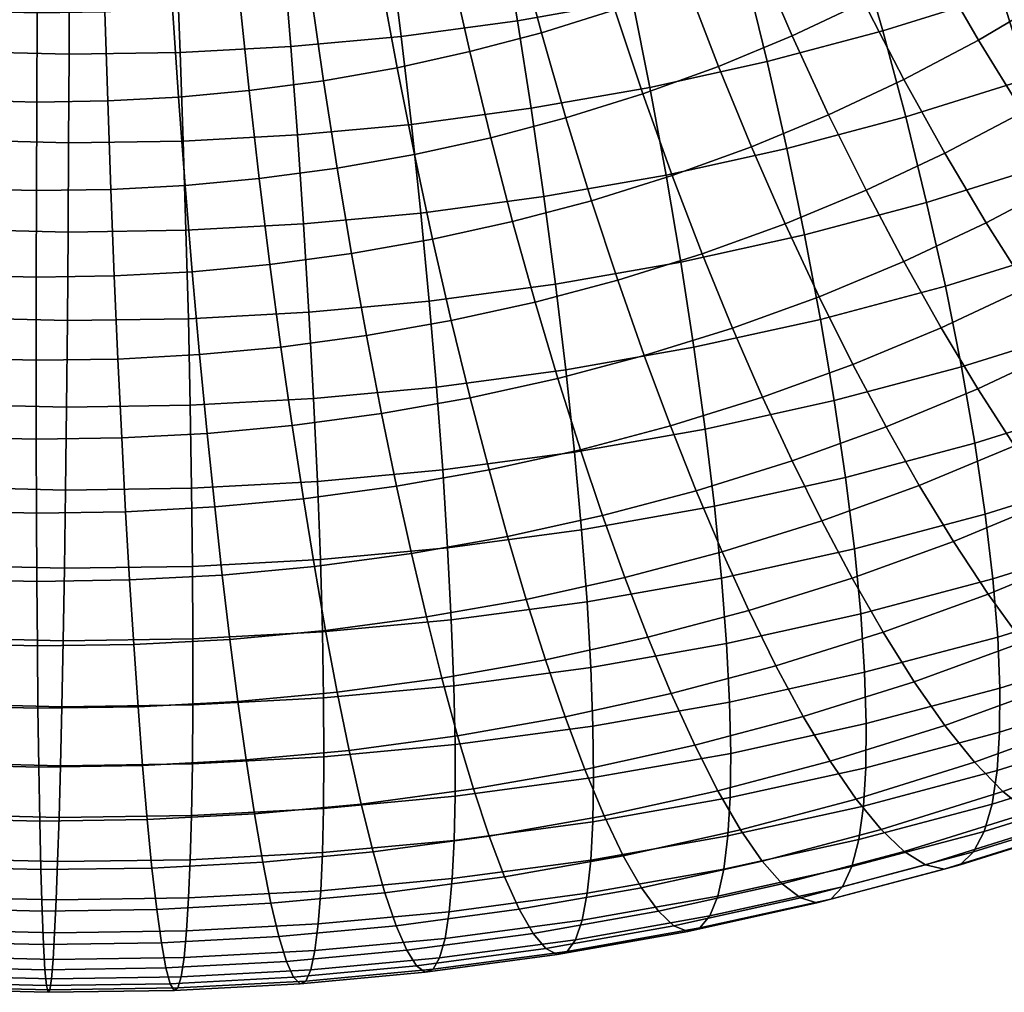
# Model space of a CAD drawing. Extents: x -120 to 2831, y -92 to 75.
# Tile 240 of 256: x 2755 to 2781, y -92 to -67. Entities that reach past the tile are written whole.
import ezdxf

# ---------------------------------------------------------------- set-up
doc = ezdxf.new("R2010")
doc.units = 0
doc.layers.add('GLASS', color=18, linetype='CONTINUOUS')

msp = doc.modelspace()

# ---------------------------------------------------------------- meshes
at = {"layer": 'GLASS'}
mesh = msp.add_polyface(dxfattribs=at)
corners = [(2664.696, -47.855, 36.884), (2664.647, -49.19, 38.494), (2754.56, -53.117, 37.985), (2754.609, -51.782, 36.375), (2753.421, -79.834, 42.933), (2753.338, -81.597, 41.943), (2755.739, -81.655, 41.958), (2755.729, -79.89, 42.947), (2753.602, -75.886, 44.473), (2753.509, -77.925, 43.785), (2755.722, -77.979, 43.799), (2755.719, -75.937, 44.486), (2753.798, -71.503, 45.262), (2753.698, -73.737, 44.972), (2755.72, -73.786, 44.985), (2755.726, -71.55, 45.274), (2753.998, -66.91, 45.153), (2753.898, -69.216, 45.325), (2755.736, -69.261, 45.337), (2755.75, -66.953, 45.164), (2754.189, -62.389, 44.096), (2754.095, -64.622, 44.742), (2755.768, -64.663, 44.753), (2755.791, -62.427, 44.106), (2754.36, -58.222, 42.157), (2754.278, -60.245, 43.228), (2755.817, -60.282, 43.238), (2755.847, -58.258, 42.167), (2754.502, -54.641, 39.506), (2754.435, -56.348, 40.907), (2755.879, -56.383, 40.916), (2755.913, -54.676, 39.515), (2753.599, -70.242, 0.338), (2753.699, -67.955, 0.402), (2756.572, -68.025, 0.42), (2756.562, -70.314, 0.357), (2753.402, -74.836, 0.922), (2753.499, -72.548, 0.51), (2756.548, -72.622, 0.53), (2756.53, -74.912, 0.942), (2753.798, -65.722, 0.692), (2756.578, -65.789, 0.709), (2753.219, -79.213, 2.435), (2753.308, -77.07, 1.567), (2756.507, -77.147, 1.588), (2756.48, -79.293, 2.456), (2753.062, -83.111, 4.757), (2753.136, -81.236, 3.506), (2756.451, -81.316, 3.528), (2756.419, -83.192, 4.778), (2752.937, -86.341, 7.678), (2752.995, -84.817, 6.157), (2756.385, -84.899, 6.179), (2756.349, -86.424, 7.7), (2752.847, -88.819, 10.958), (2752.888, -87.676, 9.288), (2756.313, -87.759, 9.31), (2756.277, -88.903, 10.98), (2752.788, -90.66, 14.633), (2752.814, -89.809, 12.723), (2756.24, -89.892, 12.745), (2756.2, -90.743, 14.655), (2752.76, -91.848, 18.826), (2752.769, -91.348, 16.674), (2756.159, -91.43, 16.696), (2756.117, -91.929, 18.847), (2752.77, -92.202, 23.351), (2752.76, -92.138, 21.062), (2756.074, -92.218, 21.083), (2756.031, -92.281, 23.372), (2752.821, -91.62, 27.949), (2752.79, -92.03, 25.659), (2755.99, -92.108, 25.679), (2755.949, -91.696, 27.969), (2752.912, -90.109, 32.33), (2752.862, -90.975, 30.184), (2755.911, -91.049, 30.204), (2755.875, -90.181, 32.349), (2753.035, -87.791, 36.23), (2752.97, -89.039, 34.354), (2755.843, -89.109, 34.373), (2755.814, -87.858, 36.248), (2753.181, -84.873, 39.463), (2753.106, -86.392, 37.938), (2755.79, -86.457, 37.955), (2755.769, -84.935, 39.48), (2753.338, -81.597, 41.943), (2753.259, -83.264, 40.799), (2755.752, -83.325, 40.815), (2755.739, -81.655, 41.958)]
mesh.append_faces([[corners[k] for k in face] for face in [(0, 1, 2, 3), (4, 5, 6, 7), (8, 9, 10, 11), (9, 4, 7, 10), (12, 13, 14, 15), (16, 17, 18, 19), (17, 12, 15, 18), (13, 8, 11, 14), (20, 21, 22, 23), (24, 25, 26, 27), (25, 20, 23, 26), (28, 29, 30, 31), (29, 24, 27, 30), (21, 16, 19, 22), (32, 33, 34, 35), (36, 37, 38, 39), (37, 32, 35, 38), (33, 40, 41, 34), (42, 43, 44, 45), (46, 47, 48, 49), (47, 42, 45, 48), (50, 51, 52, 53), (54, 55, 56, 57), (55, 50, 53, 56), (51, 46, 49, 52), (43, 36, 39, 44), (58, 59, 60, 61), (62, 63, 64, 65), (63, 58, 61, 64), (66, 67, 68, 69), (70, 71, 72, 73), (71, 66, 69, 72), (67, 62, 65, 68), (74, 75, 76, 77), (78, 79, 80, 81), (79, 74, 77, 80), (82, 83, 84, 85), (86, 87, 88, 89), (87, 82, 85, 88), (83, 78, 81, 84), (75, 70, 73, 76), (59, 54, 57, 60)]])
mesh = msp.add_polyface(dxfattribs=at)
corners = [(2758.036, -79.856, 43.018), (2755.729, -79.89, 42.947), (2755.739, -81.655, 41.958), (2758.139, -81.62, 42.032), (2757.935, -77.946, 43.866), (2755.722, -77.979, 43.799), (2757.836, -75.906, 44.551), (2755.719, -75.937, 44.486), (2757.742, -73.756, 45.047), (2755.72, -73.786, 44.985), (2757.653, -71.522, 45.333), (2755.726, -71.55, 45.274), (2757.573, -69.234, 45.393), (2755.736, -69.261, 45.337), (2757.501, -66.927, 45.218), (2755.75, -66.953, 45.164), (2757.441, -64.638, 44.804), (2755.768, -64.663, 44.753), (2757.393, -62.404, 44.155), (2755.791, -62.427, 44.106), (2757.357, -60.26, 43.285), (2755.817, -60.282, 43.238), (2757.333, -58.237, 42.212), (2755.847, -58.258, 42.167), (2757.323, -56.362, 40.961), (2755.879, -56.383, 40.916), (2757.324, -54.655, 39.559), (2755.913, -54.676, 39.515), (2757.337, -53.13, 38.037), (2755.949, -53.151, 37.994), (2757.36, -51.796, 36.426), (2755.985, -51.816, 36.384), (2757.393, -50.652, 34.757), (2756.021, -50.672, 34.715), (2757.434, -49.663, 32.992), (2756.059, -49.683, 32.95), (2758.505, -51.687, 9.508), (2756.483, -51.717, 9.446), (2756.455, -50.466, 11.322), (2758.382, -50.438, 11.381), (2758.625, -53.087, 7.804), (2756.508, -53.118, 7.739), (2758.742, -54.607, 6.282), (2756.529, -54.639, 6.215), (2759.188, -92.061, 25.777), (2755.99, -92.108, 25.679), (2756.031, -92.281, 23.372), (2759.292, -92.233, 23.472), (2759.077, -91.65, 28.065), (2755.949, -91.696, 27.969), (2758.959, -91.005, 30.297), (2755.911, -91.049, 30.204), (2758.838, -90.137, 32.44), (2755.875, -90.181, 32.349), (2758.716, -89.067, 34.46), (2755.843, -89.109, 34.373), (2758.593, -87.817, 36.333), (2755.814, -87.858, 36.248), (2758.473, -86.417, 38.037), (2755.79, -86.457, 37.955), (2758.356, -84.897, 39.559), (2755.769, -84.935, 39.48), (2758.244, -83.288, 40.891), (2755.752, -83.325, 40.815), (2758.139, -81.62, 42.032), (2755.739, -81.655, 41.958), (2754.609, -51.782, 36.375), (2754.56, -53.117, 37.985), (2754.502, -54.641, 39.506), (2754.683, -49.65, 32.941), (2754.649, -50.639, 34.706), (2754.391, -53.067, 7.726), (2754.462, -51.668, 9.433), (2754.238, -56.194, 4.865), (2754.316, -54.586, 6.2), (2756.546, -56.25, 4.88), (2754.527, -50.419, 11.309), (2754.159, -57.861, 3.721), (2756.559, -57.919, 3.736), (2753.988, -61.533, 1.879), (2754.076, -59.625, 2.731), (2756.569, -59.685, 2.747), (2756.576, -61.596, 1.896), (2753.798, -65.722, 0.692), (2753.895, -63.572, 1.191), (2756.579, -63.637, 1.208), (2756.578, -65.789, 0.709)]
mesh.append_faces([[corners[k] for k in face] for face in [(0, 1, 2, 3), (4, 5, 1, 0), (6, 7, 5, 4), (8, 9, 7, 6), (10, 11, 9, 8), (12, 13, 11, 10), (14, 15, 13, 12), (16, 17, 15, 14), (18, 19, 17, 16), (20, 21, 19, 18), (22, 23, 21, 20), (24, 25, 23, 22), (26, 27, 25, 24), (28, 29, 27, 26), (30, 31, 29, 28), (32, 33, 31, 30), (34, 35, 33, 32), (36, 37, 38, 39), (40, 41, 37, 36), (42, 43, 41, 40), (44, 45, 46, 47), (48, 49, 45, 44), (50, 51, 49, 48), (52, 53, 51, 50), (54, 55, 53, 52), (56, 57, 55, 54), (58, 59, 57, 56), (60, 61, 59, 58), (62, 63, 61, 60), (64, 65, 63, 62), (66, 67, 29, 31), (67, 68, 27, 29), (69, 70, 33, 35), (71, 72, 37, 41), (73, 74, 43, 75), (74, 71, 41, 43), (72, 76, 38, 37), (70, 66, 31, 33), (77, 73, 75, 78), (79, 80, 81, 82), (83, 84, 85, 86), (84, 79, 82, 85), (80, 77, 78, 81)]])
mesh = msp.add_polyface(dxfattribs=at)
corners = [(2758.854, -56.216, 4.95), (2756.546, -56.25, 4.88), (2756.529, -54.639, 6.215), (2758.742, -54.607, 6.282), (2758.959, -57.884, 3.809), (2756.559, -57.919, 3.736), (2759.062, -59.649, 2.823), (2756.569, -59.685, 2.747), (2759.163, -61.558, 1.975), (2756.576, -61.596, 1.896), (2759.262, -63.598, 1.29), (2756.579, -63.637, 1.208), (2759.356, -65.748, 0.794), (2756.578, -65.789, 0.709), (2759.445, -67.983, 0.508), (2756.572, -68.025, 0.42), (2759.249, -66.833, 45.314), (2757.501, -66.927, 45.218), (2757.573, -69.234, 45.393), (2759.406, -69.135, 45.494), (2759.11, -64.549, 44.895), (2757.441, -64.638, 44.804), (2758.99, -62.318, 44.243), (2757.393, -62.404, 44.155), (2758.892, -60.177, 43.369), (2757.357, -60.26, 43.285), (2758.816, -58.157, 42.293), (2757.333, -58.237, 42.212), (2758.763, -56.284, 41.039), (2757.323, -56.362, 40.961), (2758.732, -54.579, 39.636), (2757.324, -54.655, 39.559), (2758.723, -53.056, 38.113), (2757.337, -53.13, 38.037), (2758.733, -51.722, 36.501), (2757.36, -51.796, 36.426), (2758.761, -50.579, 34.832), (2757.393, -50.652, 34.757), (2760.522, -51.579, 9.619), (2758.505, -51.687, 9.508), (2758.382, -50.438, 11.381), (2760.306, -50.334, 11.486), (2760.738, -52.974, 7.92), (2758.625, -53.087, 7.804), (2760.95, -54.489, 6.403), (2761.156, -56.093, 5.076), (2761.354, -57.756, 3.941), (2761.548, -59.515, 2.959), (2761.744, -61.42, 2.116), (2761.939, -63.454, 1.437), (2762.128, -65.6, 0.946), (2762.311, -67.829, 0.665), (2760.989, -66.672, 45.451), (2761.23, -68.966, 45.638), (2760.771, -64.394, 45.027), (2760.581, -62.171, 44.369), (2760.421, -60.035, 43.49), (2760.292, -58.02, 42.41), (2760.197, -56.151, 41.153), (2760.134, -54.449, 39.747), (2760.102, -52.928, 38.222), (2760.099, -51.595, 36.609), (2760.123, -50.452, 34.94), (2761.847, -57.812, 42.573), (2762.03, -59.82, 43.659), (2761.707, -55.949, 41.311), (2761.61, -54.252, 39.901), (2761.554, -52.734, 38.374), (2761.538, -51.403, 36.76), (2761.557, -50.26, 35.09)]
mesh.append_faces([[corners[k] for k in face] for face in [(0, 1, 2, 3), (4, 5, 1, 0), (6, 7, 5, 4), (8, 9, 7, 6), (10, 11, 9, 8), (12, 13, 11, 10), (14, 15, 13, 12), (16, 17, 18, 19), (20, 21, 17, 16), (22, 23, 21, 20), (24, 25, 23, 22), (26, 27, 25, 24), (28, 29, 27, 26), (30, 31, 29, 28), (32, 33, 31, 30), (34, 35, 33, 32), (36, 37, 35, 34), (38, 39, 40, 41), (42, 43, 39, 38), (44, 3, 43, 42), (45, 0, 3, 44), (46, 4, 0, 45), (47, 6, 4, 46), (48, 8, 6, 47), (49, 10, 8, 48), (50, 12, 10, 49), (51, 14, 12, 50), (52, 16, 19, 53), (54, 20, 16, 52), (55, 22, 20, 54), (56, 24, 22, 55), (57, 26, 24, 56), (58, 28, 26, 57), (59, 30, 28, 58), (60, 32, 30, 59), (61, 34, 32, 60), (62, 36, 34, 61), (63, 57, 56, 64), (65, 58, 57, 63), (66, 59, 58, 65), (67, 60, 59, 66), (68, 61, 60, 67), (69, 62, 61, 68)]])
mesh = msp.add_polyface(dxfattribs=at)
corners = [(2764.024, -59.285, 3.155), (2761.548, -59.515, 2.959), (2761.354, -57.756, 3.941), (2763.738, -57.535, 4.129), (2764.314, -61.181, 2.32), (2761.744, -61.42, 2.116), (2764.604, -63.207, 1.648), (2761.939, -63.454, 1.437), (2764.888, -65.343, 1.165), (2762.128, -65.6, 0.946), (2765.164, -67.564, 0.891), (2762.311, -67.829, 0.665), (2765.424, -69.839, 0.843), (2762.481, -70.112, 0.61), (2763.152, -68.709, 45.839), (2761.23, -68.966, 45.638), (2761.491, -71.241, 45.59), (2763.507, -70.971, 45.801), (2762.821, -66.427, 45.643), (2760.989, -66.672, 45.451), (2762.521, -64.16, 45.209), (2760.771, -64.394, 45.027), (2762.256, -61.947, 44.544), (2760.581, -62.171, 44.369), (2762.03, -59.82, 43.659), (2760.421, -60.035, 43.49), (2766.63, -58.937, 3.428), (2766.248, -57.199, 4.392), (2767.02, -60.819, 2.602), (2767.409, -62.832, 1.941), (2767.794, -64.954, 1.469), (2768.167, -67.162, 1.205), (2768.523, -69.424, 1.167), (2768.853, -71.707, 1.363), (2765.666, -72.133, 1.029), (2765.055, -68.373, 46.089), (2765.504, -70.618, 46.062), (2764.635, -66.106, 45.881), (2764.253, -63.854, 45.437), (2763.915, -61.654, 44.761), (2763.625, -59.539, 43.868), (2763.387, -57.54, 42.775), (2761.847, -57.812, 42.573), (2769.699, -60.346, 2.954), (2769.212, -58.481, 3.766), (2770.189, -62.341, 2.306), (2770.673, -64.446, 1.846), (2766.936, -67.959, 46.386), (2767.477, -70.184, 46.375), (2766.429, -65.712, 46.164), (2765.966, -63.477, 45.708), (2765.554, -61.293, 45.021), (2765.2, -59.192, 44.117), (2764.908, -57.205, 43.015), (2769.422, -69.669, 46.736), (2768.043, -72.353, 46.139), (2770.083, -71.813, 46.518), (2768.79, -67.468, 46.731), (2768.197, -65.243, 46.493), (2767.654, -63.03, 46.022), (2767.17, -60.864, 45.321), (2766.753, -58.78, 44.406), (2769.382, -62.49, 46.394), (2770.006, -64.678, 46.883), (2768.825, -60.348, 45.678), (2768.344, -58.283, 44.748)]
mesh.append_faces([[corners[k] for k in face] for face in [(0, 1, 2, 3), (4, 5, 1, 0), (6, 7, 5, 4), (8, 9, 7, 6), (10, 11, 9, 8), (12, 13, 11, 10), (14, 15, 16, 17), (18, 19, 15, 14), (20, 21, 19, 18), (22, 23, 21, 20), (24, 25, 23, 22), (26, 0, 3, 27), (28, 4, 0, 26), (29, 6, 4, 28), (30, 8, 6, 29), (31, 10, 8, 30), (32, 12, 10, 31), (33, 34, 12, 32), (35, 14, 17, 36), (37, 18, 14, 35), (38, 20, 18, 37), (39, 22, 20, 38), (40, 24, 22, 39), (41, 42, 24, 40), (43, 28, 26, 44), (45, 29, 28, 43), (46, 30, 29, 45), (47, 35, 36, 48), (49, 37, 35, 47), (50, 38, 37, 49), (51, 39, 38, 50), (52, 40, 39, 51), (53, 41, 40, 52), (54, 48, 55, 56), (57, 47, 48, 54), (58, 49, 47, 57), (59, 50, 49, 58), (60, 51, 50, 59), (61, 52, 51, 60), (62, 59, 58, 63), (64, 60, 59, 62), (65, 61, 60, 64)]])
mesh = msp.add_polyface(dxfattribs=at)
corners = [(2780.676, -66.466, 3.264), (2777.615, -67.422, 2.605), (2776.982, -65.221, 2.6), (2779.949, -64.295, 3.239), (2781.357, -68.663, 3.521), (2778.208, -69.647, 2.843), (2781.981, -70.851, 4.01), (2778.75, -71.86, 3.314), (2781.13, -59.169, 4.51), (2778.415, -60.153, 3.841), (2777.632, -58.236, 4.434), (2780.25, -57.287, 5.08), (2782.003, -61.161, 4.129), (2779.191, -62.181, 3.436), (2782.856, -63.241, 3.955), (2783.674, -65.38, 4.004), (2784.442, -67.545, 4.282), (2785.146, -69.704, 4.791), (2784.75, -60.023, 4.895), (2783.782, -58.069, 5.25), (2785.696, -62.064, 4.747), (2786.603, -64.165, 4.821), (2787.455, -66.296, 5.122), (2788.237, -68.422, 5.653), (2788.937, -70.509, 6.406), (2785.775, -71.82, 5.524), (2788.459, -60.765, 5.613), (2787.423, -58.767, 5.733), (2789.453, -62.826, 5.713), (2780.087, -67.658, 49.313), (2778.16, -68.677, 48.639), (2779.22, -70.587, 48.313), (2781.238, -69.52, 49.019), (2778.961, -65.707, 49.401), (2777.124, -66.678, 48.759), (2783.187, -68.366, 49.778), (2782.396, -71.271, 48.537), (2784.433, -70.064, 49.33), (2781.948, -66.556, 50.038), (2780.736, -64.656, 50.092), (2779.573, -62.69, 49.929), (2777.881, -63.692, 49.271), (2778.478, -60.688, 49.543), (2776.865, -61.643, 48.915), (2786.394, -68.77, 50.176), (2785.669, -71.636, 48.715), (2787.713, -70.286, 49.598), (2785.062, -67.127, 50.587), (2783.738, -65.373, 50.811), (2782.443, -63.528, 50.829), (2781.2, -61.615, 50.632), (2780.03, -59.663, 50.213), (2778.953, -57.701, 49.573), (2777.471, -58.68, 48.934), (2788.271, -67.39, 51.073), (2789.672, -68.847, 50.534), (2786.859, -65.807, 51.446), (2785.454, -64.113, 51.63), (2784.079, -62.326, 51.611), (2782.759, -60.469, 51.377), (2781.516, -58.57, 50.923), (2787.089, -62.778, 52.494), (2788.571, -64.409, 52.351), (2785.639, -61.053, 52.435), (2784.245, -59.256, 52.162), (2782.933, -57.413, 51.672), (2787.118, -59.712, 53.299), (2788.64, -61.372, 53.401), (2785.655, -57.979, 52.986)]
mesh.append_faces([[corners[k] for k in face] for face in [(0, 1, 2, 3), (4, 5, 1, 0), (6, 7, 5, 4), (8, 9, 10, 11), (12, 13, 9, 8), (14, 3, 13, 12), (15, 0, 3, 14), (16, 4, 0, 15), (17, 6, 4, 16), (18, 12, 8, 19), (20, 14, 12, 18), (21, 15, 14, 20), (22, 16, 15, 21), (23, 17, 16, 22), (24, 25, 17, 23), (26, 20, 18, 27), (28, 21, 20, 26), (29, 30, 31, 32), (33, 34, 30, 29), (35, 32, 36, 37), (38, 29, 32, 35), (39, 33, 29, 38), (40, 41, 33, 39), (42, 43, 41, 40), (44, 37, 45, 46), (47, 35, 37, 44), (48, 38, 35, 47), (49, 39, 38, 48), (50, 40, 39, 49), (51, 42, 40, 50), (52, 53, 42, 51), (54, 44, 46, 55), (56, 47, 44, 54), (57, 48, 47, 56), (58, 49, 48, 57), (59, 50, 49, 58), (60, 51, 50, 59), (61, 57, 56, 62), (63, 58, 57, 61), (64, 59, 58, 63), (65, 60, 59, 64), (66, 63, 61, 67), (68, 64, 63, 66)]])
mesh = msp.add_polyface(dxfattribs=at)
corners = [(2771.143, -66.637, 1.595), (2768.167, -67.162, 1.205), (2767.794, -64.954, 1.469), (2770.673, -64.446, 1.846), (2771.592, -68.882, 1.569), (2768.523, -69.424, 1.167), (2772.011, -71.149, 1.777), (2768.853, -71.707, 1.363), (2772.348, -59.763, 3.373), (2769.699, -60.346, 2.954), (2769.212, -58.481, 3.766), (2771.764, -57.919, 4.17), (2772.935, -61.736, 2.74), (2770.189, -62.341, 2.306), (2773.517, -63.82, 2.296), (2774.083, -65.989, 2.06), (2774.625, -68.215, 2.049), (2775.132, -70.462, 2.27), (2775.643, -61.019, 3.244), (2774.959, -59.071, 3.858), (2776.321, -63.077, 2.817), (2776.982, -65.221, 2.6), (2777.615, -67.422, 2.605), (2778.208, -69.647, 2.843), (2771.414, -69.047, 47.165), (2769.422, -69.669, 46.736), (2770.083, -71.813, 46.518), (2772.172, -71.161, 46.968), (2770.687, -66.875, 47.14), (2768.79, -67.468, 46.731), (2770.006, -64.678, 46.883), (2768.197, -65.243, 46.493), (2778.415, -60.153, 3.841), (2777.632, -58.236, 4.434), (2779.191, -62.181, 3.436), (2779.949, -64.295, 3.239), (2773.364, -68.34, 47.646), (2774.217, -70.419, 47.473), (2772.547, -66.201, 47.598), (2771.779, -64.035, 47.32), (2771.074, -61.877, 46.811), (2769.382, -62.49, 46.394), (2770.445, -59.76, 46.077), (2768.825, -60.348, 45.678), (2769.901, -57.719, 45.132), (2768.344, -58.283, 44.748), (2775.27, -67.55, 48.178), (2776.215, -69.591, 48.03), (2774.363, -65.448, 48.105), (2773.51, -63.317, 47.803), (2772.728, -61.191, 47.272), (2772.028, -59.104, 46.519), (2778.16, -68.677, 48.639), (2777.183, -71.544, 47.675), (2779.22, -70.587, 48.313), (2777.124, -66.678, 48.759), (2776.13, -64.618, 48.658), (2775.196, -62.526, 48.331), (2774.337, -60.435, 47.776), (2773.569, -58.38, 47.002), (2777.881, -63.692, 49.271), (2778.961, -65.707, 49.401), (2776.865, -61.643, 48.915), (2775.931, -59.592, 48.334), (2775.095, -57.573, 47.535), (2777.471, -58.68, 48.934), (2778.478, -60.688, 49.543)]
mesh.append_faces([[corners[k] for k in face] for face in [(0, 1, 2, 3), (4, 5, 1, 0), (6, 7, 5, 4), (8, 9, 10, 11), (12, 13, 9, 8), (14, 3, 13, 12), (15, 0, 3, 14), (16, 4, 0, 15), (17, 6, 4, 16), (18, 12, 8, 19), (20, 14, 12, 18), (21, 15, 14, 20), (22, 16, 15, 21), (23, 17, 16, 22), (24, 25, 26, 27), (28, 29, 25, 24), (30, 31, 29, 28), (32, 18, 19, 33), (34, 20, 18, 32), (35, 21, 20, 34), (36, 24, 27, 37), (38, 28, 24, 36), (39, 30, 28, 38), (40, 41, 30, 39), (42, 43, 41, 40), (44, 45, 43, 42), (46, 36, 37, 47), (48, 38, 36, 46), (49, 39, 38, 48), (50, 40, 39, 49), (51, 42, 40, 50), (52, 47, 53, 54), (55, 46, 47, 52), (56, 48, 46, 55), (57, 49, 48, 56), (58, 50, 49, 57), (59, 51, 50, 58), (60, 56, 55, 61), (62, 57, 56, 60), (63, 58, 57, 62), (64, 59, 58, 63), (65, 63, 62, 66)]])
mesh = msp.add_polyface(dxfattribs=at)
corners = [(2759.525, -70.271, 0.448), (2756.562, -70.314, 0.357), (2756.572, -68.025, 0.42), (2759.445, -67.983, 0.508), (2759.596, -72.577, 0.623), (2756.548, -72.622, 0.53), (2759.657, -74.866, 1.038), (2756.53, -74.912, 0.942), (2759.706, -77.1, 1.686), (2756.507, -77.147, 1.588), (2759.741, -79.245, 2.556), (2756.48, -79.293, 2.456), (2759.765, -81.268, 3.629), (2756.451, -81.316, 3.528), (2759.775, -83.143, 4.881), (2756.419, -83.192, 4.778), (2759.774, -84.849, 6.283), (2756.385, -84.899, 6.179), (2759.761, -86.374, 7.804), (2756.349, -86.424, 7.7), (2759.738, -87.709, 9.415), (2756.313, -87.759, 9.31), (2759.706, -88.852, 11.084), (2756.277, -88.903, 10.98), (2759.664, -89.841, 12.849), (2756.24, -89.892, 12.745), (2759.612, -90.693, 14.76), (2756.2, -90.743, 14.655), (2759.548, -91.381, 16.8), (2756.159, -91.43, 16.696), (2759.473, -91.88, 18.95), (2756.117, -91.929, 18.847), (2759.388, -92.169, 21.184), (2756.074, -92.218, 21.083), (2759.292, -92.233, 23.472), (2756.031, -92.281, 23.372), (2760.339, -79.732, 43.144), (2758.036, -79.856, 43.018), (2758.139, -81.62, 42.032), (2760.533, -81.492, 42.163), (2760.143, -77.828, 43.987), (2757.935, -77.946, 43.866), (2759.948, -75.793, 44.667), (2757.836, -75.906, 44.551), (2759.759, -73.648, 45.157), (2757.742, -73.756, 45.047), (2759.577, -71.418, 45.438), (2757.653, -71.522, 45.333), (2759.406, -69.135, 45.494), (2757.573, -69.234, 45.393), (2762.481, -70.112, 0.61), (2762.311, -67.829, 0.665), (2762.638, -72.414, 0.79), (2762.777, -74.699, 1.208), (2762.694, -91.992, 21.365), (2762.822, -91.7, 19.134), (2762.546, -92.059, 23.65), (2762.379, -91.89, 25.952), (2759.188, -92.061, 25.777), (2762.197, -91.483, 28.236), (2759.077, -91.65, 28.065), (2762.001, -90.842, 30.464), (2758.959, -91.005, 30.297), (2761.794, -89.979, 32.602), (2758.838, -90.137, 32.44), (2761.582, -88.913, 34.617), (2758.716, -89.067, 34.46), (2761.365, -87.669, 36.485), (2758.593, -87.817, 36.333), (2761.15, -86.274, 38.184), (2758.473, -86.417, 38.037), (2760.937, -84.759, 39.7), (2758.356, -84.897, 39.559), (2760.731, -83.155, 41.027), (2758.244, -83.288, 40.891), (2760.533, -81.492, 42.163), (2758.139, -81.62, 42.032), (2762.051, -75.598, 44.833), (2762.341, -77.624, 44.161), (2761.766, -73.462, 45.316), (2761.491, -71.241, 45.59), (2761.23, -68.966, 45.638)]
mesh.append_faces([[corners[k] for k in face] for face in [(0, 1, 2, 3), (4, 5, 1, 0), (6, 7, 5, 4), (8, 9, 7, 6), (10, 11, 9, 8), (12, 13, 11, 10), (14, 15, 13, 12), (16, 17, 15, 14), (18, 19, 17, 16), (20, 21, 19, 18), (22, 23, 21, 20), (24, 25, 23, 22), (26, 27, 25, 24), (28, 29, 27, 26), (30, 31, 29, 28), (32, 33, 31, 30), (34, 35, 33, 32), (36, 37, 38, 39), (40, 41, 37, 36), (42, 43, 41, 40), (44, 45, 43, 42), (46, 47, 45, 44), (48, 49, 47, 46), (50, 0, 3, 51), (52, 4, 0, 50), (53, 6, 4, 52), (54, 32, 30, 55), (56, 34, 32, 54), (57, 58, 34, 56), (59, 60, 58, 57), (61, 62, 60, 59), (63, 64, 62, 61), (65, 66, 64, 63), (67, 68, 66, 65), (69, 70, 68, 67), (71, 72, 70, 69), (73, 74, 72, 71), (75, 76, 74, 73), (77, 42, 40, 78), (79, 44, 42, 77), (80, 46, 44, 79), (81, 48, 46, 80)]])
mesh = msp.add_polyface(dxfattribs=at)
corners = [(2772.393, -73.401, 2.221), (2769.154, -73.973, 1.796), (2768.853, -71.707, 1.363), (2772.011, -71.149, 1.777), (2772.732, -75.602, 2.896), (2769.418, -76.187, 2.462), (2773.022, -77.717, 3.79), (2769.644, -78.313, 3.347), (2773.26, -79.715, 4.883), (2769.827, -80.321, 4.433), (2773.445, -81.57, 6.151), (2769.968, -82.184, 5.695), (2773.575, -83.262, 7.565), (2770.065, -83.881, 7.105), (2775.595, -72.696, 2.727), (2775.132, -70.462, 2.27), (2776.006, -74.881, 3.414), (2776.36, -76.982, 4.318), (2776.652, -78.968, 5.42), (2776.881, -80.814, 6.694), (2777.045, -82.498, 8.114), (2770.947, -81.559, 42.238), (2768.395, -82.12, 41.834), (2768.893, -83.685, 40.538), (2771.541, -83.102, 40.957), (2770.37, -79.955, 43.329), (2767.913, -80.496, 42.94), (2772.125, -77.637, 44.698), (2769.797, -78.255, 44.265), (2770.37, -79.955, 43.329), (2772.792, -79.313, 43.779), (2771.446, -75.819, 45.478), (2769.213, -76.411, 45.062), (2770.761, -73.871, 46.092), (2768.625, -74.437, 45.695), (2770.083, -71.813, 46.518), (2768.043, -72.353, 46.139), (2778.75, -71.86, 3.314), (2778.208, -69.647, 2.843), (2779.234, -74.026, 4.015), (2779.651, -76.11, 4.93), (2779.996, -78.082, 6.042), (2780.267, -79.916, 7.324), (2773.462, -80.892, 42.706), (2774.152, -82.41, 41.443), (2772.792, -79.313, 43.779), (2774.509, -76.893, 45.212), (2775.271, -78.538, 44.313), (2773.731, -75.105, 45.97), (2772.948, -73.188, 46.563), (2772.172, -71.161, 46.968), (2776.824, -81.576, 42.018), (2774.854, -83.838, 39.991), (2777.625, -82.973, 40.588), (2776.036, -80.088, 43.26), (2775.271, -78.538, 44.313), (2776.844, -76.047, 45.787), (2777.7, -77.658, 44.912), (2775.971, -74.294, 46.522), (2775.091, -72.412, 47.091), (2774.217, -70.419, 47.473), (2778.559, -79.174, 43.882), (2779.443, -80.627, 42.664), (2777.7, -77.658, 44.912), (2779.125, -75.101, 46.424), (2780.072, -76.675, 45.574), (2778.158, -73.387, 47.132), (2777.183, -71.544, 47.675), (2776.215, -69.591, 48.03)]
mesh.append_faces([[corners[k] for k in face] for face in [(0, 1, 2, 3), (4, 5, 1, 0), (6, 7, 5, 4), (8, 9, 7, 6), (10, 11, 9, 8), (12, 13, 11, 10), (14, 0, 3, 15), (16, 4, 0, 14), (17, 6, 4, 16), (18, 8, 6, 17), (19, 10, 8, 18), (20, 12, 10, 19), (21, 22, 23, 24), (25, 26, 22, 21), (27, 28, 29, 30), (31, 32, 28, 27), (33, 34, 32, 31), (35, 36, 34, 33), (37, 14, 15, 38), (39, 16, 14, 37), (40, 17, 16, 39), (41, 18, 17, 40), (42, 19, 18, 41), (43, 21, 24, 44), (45, 25, 21, 43), (46, 27, 30, 47), (48, 31, 27, 46), (49, 33, 31, 48), (50, 35, 33, 49), (51, 44, 52, 53), (54, 43, 44, 51), (55, 45, 43, 54), (56, 46, 47, 57), (58, 48, 46, 56), (59, 49, 48, 58), (60, 50, 49, 59), (61, 54, 51, 62), (63, 55, 54, 61), (64, 56, 57, 65), (66, 58, 56, 64), (67, 59, 58, 66), (68, 60, 59, 67)]])
mesh = msp.add_polyface(dxfattribs=at)
corners = [(2780.464, -81.592, 8.75), (2777.045, -82.498, 8.114), (2776.881, -80.814, 6.694), (2780.267, -79.916, 7.324), (2780.589, -83.094, 10.288), (2777.146, -84.007, 9.648), (2782.538, -72.993, 4.726), (2779.234, -74.026, 4.015), (2778.75, -71.86, 3.314), (2781.981, -70.851, 4.01), (2783.02, -75.058, 5.656), (2779.651, -76.11, 4.93), (2783.419, -77.013, 6.779), (2779.996, -78.082, 6.042), (2783.735, -78.833, 8.071), (2783.965, -80.498, 9.504), (2784.113, -81.994, 11.047), (2785.775, -71.82, 5.524), (2785.146, -69.704, 4.791), (2786.32, -73.862, 6.469), (2786.773, -75.798, 7.606), (2787.131, -77.602, 8.909), (2787.395, -79.255, 10.35), (2787.566, -80.743, 11.899), (2787.648, -82.056, 13.525), (2784.183, -83.312, 12.67), (2779.443, -80.627, 42.664), (2776.824, -81.576, 42.018), (2777.625, -82.973, 40.588), (2780.341, -81.988, 41.257), (2789.543, -72.525, 7.369), (2788.937, -70.509, 6.406), (2790.048, -74.439, 8.52), (2782.993, -80.889, 41.997), (2781.24, -83.231, 39.668), (2783.987, -82.092, 40.434), (2782, -79.566, 43.377), (2781.022, -78.152, 44.569), (2778.559, -79.174, 43.882), (2780.072, -76.675, 45.574), (2777.7, -77.658, 44.912), (2781.346, -74.058, 47.119), (2779.125, -75.101, 46.424), (2780.072, -76.675, 45.574), (2782.381, -75.59, 46.297), (2780.287, -72.386, 47.799), (2778.158, -73.387, 47.132), (2779.22, -70.587, 48.313), (2777.183, -71.544, 47.675), (2787.73, -81.85, 39.565), (2784.967, -83.148, 38.7), (2785.916, -84.032, 36.812), (2788.767, -82.693, 37.705), (2786.66, -80.836, 41.271), (2785.574, -79.676, 42.805), (2784.489, -78.397, 44.157), (2783.421, -77.026, 45.32), (2782.381, -75.59, 46.297), (2783.545, -72.895, 47.888), (2784.669, -74.38, 47.097), (2782.396, -71.271, 48.537), (2781.238, -69.52, 49.019), (2788.131, -78.324, 43.7), (2789.309, -79.436, 42.198), (2786.955, -77.093, 45.019), (2785.796, -75.77, 46.151), (2784.669, -74.38, 47.097), (2785.669, -71.636, 48.715), (2786.878, -73.072, 47.957), (2784.433, -70.064, 49.33), (2788.091, -74.411, 47.045), (2789.337, -75.682, 45.947), (2786.878, -73.072, 47.957), (2787.713, -70.286, 49.598), (2789.004, -71.667, 48.875)]
mesh.append_faces([[corners[k] for k in face] for face in [(0, 1, 2, 3), (4, 5, 1, 0), (6, 7, 8, 9), (10, 11, 7, 6), (12, 13, 11, 10), (14, 3, 13, 12), (15, 0, 3, 14), (16, 4, 0, 15), (17, 6, 9, 18), (19, 10, 6, 17), (20, 12, 10, 19), (21, 14, 12, 20), (22, 15, 14, 21), (23, 16, 15, 22), (24, 25, 16, 23), (26, 27, 28, 29), (30, 19, 17, 31), (32, 20, 19, 30), (33, 29, 34, 35), (36, 26, 29, 33), (37, 38, 26, 36), (39, 40, 38, 37), (41, 42, 43, 44), (45, 46, 42, 41), (47, 48, 46, 45), (49, 50, 51, 52), (53, 35, 50, 49), (54, 33, 35, 53), (55, 36, 33, 54), (56, 37, 36, 55), (57, 39, 37, 56), (58, 41, 44, 59), (60, 45, 41, 58), (61, 47, 45, 60), (62, 54, 53, 63), (64, 55, 54, 62), (65, 56, 55, 64), (66, 57, 56, 65), (67, 58, 59, 68), (69, 60, 58, 67), (70, 65, 64, 71), (72, 66, 65, 70), (73, 67, 68, 74)]])
mesh = msp.add_polyface(dxfattribs=at)
corners = [(2762.897, -76.929, 1.861), (2759.706, -77.1, 1.686), (2759.657, -74.866, 1.038), (2762.777, -74.699, 1.208), (2762.995, -79.07, 2.734), (2759.741, -79.245, 2.556), (2763.071, -81.09, 3.81), (2759.765, -81.268, 3.629), (2763.124, -82.963, 5.064), (2759.775, -83.143, 4.881), (2763.155, -84.668, 6.468), (2759.774, -84.849, 6.283), (2762.631, -79.52, 43.325), (2760.339, -79.732, 43.144), (2760.533, -81.492, 42.163), (2762.917, -81.27, 42.352), (2762.341, -77.624, 44.161), (2760.143, -77.828, 43.987), (2765.666, -72.133, 1.029), (2762.638, -72.414, 0.79), (2762.481, -70.112, 0.61), (2765.424, -69.839, 0.843), (2765.883, -74.41, 1.454), (2766.074, -76.634, 2.112), (2766.234, -78.769, 2.99), (2766.362, -80.785, 4.071), (2766.458, -82.654, 5.328), (2766.521, -84.356, 6.734), (2763.207, -82.925, 41.223), (2760.731, -83.155, 41.027), (2760.937, -84.759, 39.7), (2763.507, -84.52, 39.904), (2762.917, -81.27, 42.352), (2760.533, -81.492, 42.163), (2765.044, -79.197, 43.578), (2765.427, -80.934, 42.614), (2764.655, -77.314, 44.403), (2764.265, -75.302, 45.064), (2762.051, -75.598, 44.833), (2763.88, -73.179, 45.537), (2761.766, -73.462, 45.316), (2763.507, -70.971, 45.801), (2761.491, -71.241, 45.59), (2769.154, -73.973, 1.796), (2768.853, -71.707, 1.363), (2769.418, -76.187, 2.462), (2769.644, -78.313, 3.347), (2769.827, -80.321, 4.433), (2769.968, -82.184, 5.695), (2770.065, -83.881, 7.105), (2770.12, -85.399, 8.632), (2766.553, -85.877, 8.259), (2765.813, -82.576, 41.496), (2766.212, -84.158, 40.187), (2765.427, -80.934, 42.614), (2767.434, -78.775, 43.891), (2767.913, -80.496, 42.94), (2766.947, -76.91, 44.704), (2766.458, -74.914, 45.352), (2765.974, -72.809, 45.812), (2765.504, -70.618, 46.062), (2768.893, -83.685, 40.538), (2766.62, -85.651, 38.688), (2769.4, -85.16, 39.052), (2768.395, -82.12, 41.834), (2767.913, -80.496, 42.94), (2769.797, -78.255, 44.265), (2770.37, -79.955, 43.329), (2769.213, -76.411, 45.062), (2768.625, -74.437, 45.695), (2768.043, -72.353, 46.139), (2767.477, -70.184, 46.375)]
mesh.append_faces([[corners[k] for k in face] for face in [(0, 1, 2, 3), (4, 5, 1, 0), (6, 7, 5, 4), (8, 9, 7, 6), (10, 11, 9, 8), (12, 13, 14, 15), (16, 17, 13, 12), (18, 19, 20, 21), (22, 3, 19, 18), (23, 0, 3, 22), (24, 4, 0, 23), (25, 6, 4, 24), (26, 8, 6, 25), (27, 10, 8, 26), (28, 29, 30, 31), (32, 33, 29, 28), (34, 12, 15, 35), (36, 16, 12, 34), (37, 38, 16, 36), (39, 40, 38, 37), (41, 42, 40, 39), (43, 22, 18, 44), (45, 23, 22, 43), (46, 24, 23, 45), (47, 25, 24, 46), (48, 26, 25, 47), (49, 27, 26, 48), (50, 51, 27, 49), (52, 28, 31, 53), (54, 32, 28, 52), (55, 34, 35, 56), (57, 36, 34, 55), (58, 37, 36, 57), (59, 39, 37, 58), (60, 41, 39, 59), (61, 53, 62, 63), (64, 52, 53, 61), (65, 54, 52, 64), (66, 55, 56, 67), (68, 57, 55, 66), (69, 58, 57, 68), (70, 59, 58, 69), (71, 60, 59, 70)]])
mesh = msp.add_polyface(dxfattribs=at)
corners = [(2780.645, -84.417, 11.908), (2777.19, -85.332, 11.265), (2777.146, -84.007, 9.648), (2780.589, -83.094, 10.288), (2780.638, -85.556, 13.581), (2777.179, -86.473, 12.937), (2780.572, -86.549, 15.343), (2777.116, -87.465, 14.7), (2780.44, -87.414, 17.243), (2776.997, -88.326, 16.603), (2780.239, -88.123, 19.267), (2776.819, -89.029, 18.631), (2779.965, -88.653, 21.394), (2776.578, -89.551, 20.764), (2779.619, -88.984, 23.597), (2776.275, -89.87, 22.975), (2784.183, -83.312, 12.67), (2784.113, -81.994, 11.047), (2784.18, -84.45, 14.344), (2784.109, -85.445, 16.105), (2783.964, -86.313, 18.002), (2783.74, -87.029, 20.021), (2783.433, -87.57, 22.141), (2783.042, -87.915, 24.334), (2782.571, -88.046, 26.571), (2779.202, -89.098, 25.846), (2782.021, -87.954, 28.818), (2778.717, -88.986, 28.106), (2781.401, -87.634, 31.038), (2778.17, -88.644, 30.342), (2780.72, -87.091, 33.195), (2777.571, -88.074, 32.517), (2779.989, -86.333, 35.256), (2776.928, -87.289, 34.597), (2779.22, -85.379, 37.191), (2776.253, -86.305, 36.552), (2787.65, -83.193, 15.199), (2787.648, -82.056, 13.525), (2787.575, -84.189, 16.959), (2787.416, -85.062, 18.854), (2787.169, -85.786, 20.867), (2786.829, -86.339, 22.978), (2786.396, -86.699, 25.161), (2785.871, -86.85, 27.385), (2785.258, -86.781, 29.616), (2784.566, -86.487, 31.818), (2783.805, -85.973, 33.956), (2782.987, -85.246, 35.995), (2782.127, -84.325, 37.908), (2781.24, -83.231, 39.668), (2778.428, -84.25, 38.974), (2780.341, -81.988, 41.257), (2777.625, -82.973, 40.588), (2789.671, -85.341, 26.075), (2790.147, -84.964, 23.904), (2789.094, -85.514, 28.284), (2788.419, -85.47, 30.498), (2787.657, -85.206, 32.68), (2786.818, -84.723, 34.796), (2785.916, -84.032, 36.812), (2784.967, -83.148, 38.7), (2783.987, -82.092, 40.434), (2788.767, -82.693, 37.705), (2789.751, -83.345, 35.715)]
mesh.append_faces([[corners[k] for k in face] for face in [(0, 1, 2, 3), (4, 5, 1, 0), (6, 7, 5, 4), (8, 9, 7, 6), (10, 11, 9, 8), (12, 13, 11, 10), (14, 15, 13, 12), (16, 0, 3, 17), (18, 4, 0, 16), (19, 6, 4, 18), (20, 8, 6, 19), (21, 10, 8, 20), (22, 12, 10, 21), (23, 14, 12, 22), (24, 25, 14, 23), (26, 27, 25, 24), (28, 29, 27, 26), (30, 31, 29, 28), (32, 33, 31, 30), (34, 35, 33, 32), (36, 18, 16, 37), (38, 19, 18, 36), (39, 20, 19, 38), (40, 21, 20, 39), (41, 22, 21, 40), (42, 23, 22, 41), (43, 24, 23, 42), (44, 26, 24, 43), (45, 28, 26, 44), (46, 30, 28, 45), (47, 32, 30, 46), (48, 34, 32, 47), (49, 50, 34, 48), (51, 52, 50, 49), (53, 42, 41, 54), (55, 43, 42, 53), (56, 44, 43, 55), (57, 45, 44, 56), (58, 46, 45, 57), (59, 47, 46, 58), (60, 48, 47, 59), (61, 49, 48, 60), (62, 59, 58, 63)]])
mesh = msp.add_polyface(dxfattribs=at)
corners = [(2773.654, -84.776, 9.095), (2770.12, -85.399, 8.632), (2770.065, -83.881, 7.105), (2773.575, -83.262, 7.565), (2773.684, -86.104, 10.711), (2770.137, -86.73, 10.246), (2773.669, -87.246, 12.382), (2770.117, -87.873, 11.916), (2773.61, -88.237, 14.145), (2770.063, -88.863, 13.68), (2773.505, -89.095, 16.05), (2769.971, -89.718, 15.587), (2773.35, -89.793, 18.082), (2769.839, -90.413, 17.622), (2773.143, -90.307, 20.22), (2769.666, -90.921, 19.764), (2772.883, -90.617, 22.438), (2769.45, -91.223, 21.988), (2772.573, -90.705, 24.705), (2769.195, -91.302, 24.263), (2772.215, -90.562, 26.988), (2768.901, -91.147, 26.553), (2771.813, -90.185, 29.248), (2768.573, -90.757, 28.823), (2771.374, -89.576, 31.451), (2768.216, -90.134, 31.037), (2770.905, -88.749, 33.561), (2767.836, -89.291, 33.158), (2770.414, -87.721, 35.547), (2767.438, -88.246, 35.157), (2777.146, -84.007, 9.648), (2777.045, -82.498, 8.114), (2777.19, -85.332, 11.265), (2777.179, -86.473, 12.937), (2777.116, -87.465, 14.7), (2776.997, -88.326, 16.603), (2776.819, -89.029, 18.631), (2776.578, -89.551, 20.764), (2776.275, -89.87, 22.975), (2775.911, -89.97, 25.234), (2775.489, -89.841, 27.506), (2775.014, -89.48, 29.755), (2774.495, -88.889, 31.944), (2773.938, -88.081, 34.041), (2773.354, -87.074, 36.013), (2772.754, -85.889, 37.834), (2769.909, -86.516, 37.385), (2772.146, -84.556, 39.487), (2769.4, -85.16, 39.052), (2771.541, -83.102, 40.957), (2768.893, -83.685, 40.538), (2779.202, -89.098, 25.846), (2779.619, -88.984, 23.597), (2778.717, -88.986, 28.106), (2778.17, -88.644, 30.342), (2777.571, -88.074, 32.517), (2776.928, -87.289, 34.597), (2776.253, -86.305, 36.552), (2775.558, -85.146, 38.356), (2774.854, -83.838, 39.991), (2774.152, -82.41, 41.443), (2778.428, -84.25, 38.974), (2779.22, -85.379, 37.191), (2777.625, -82.973, 40.588)]
mesh.append_faces([[corners[k] for k in face] for face in [(0, 1, 2, 3), (4, 5, 1, 0), (6, 7, 5, 4), (8, 9, 7, 6), (10, 11, 9, 8), (12, 13, 11, 10), (14, 15, 13, 12), (16, 17, 15, 14), (18, 19, 17, 16), (20, 21, 19, 18), (22, 23, 21, 20), (24, 25, 23, 22), (26, 27, 25, 24), (28, 29, 27, 26), (30, 0, 3, 31), (32, 4, 0, 30), (33, 6, 4, 32), (34, 8, 6, 33), (35, 10, 8, 34), (36, 12, 10, 35), (37, 14, 12, 36), (38, 16, 14, 37), (39, 18, 16, 38), (40, 20, 18, 39), (41, 22, 20, 40), (42, 24, 22, 41), (43, 26, 24, 42), (44, 28, 26, 43), (45, 46, 28, 44), (47, 48, 46, 45), (49, 50, 48, 47), (51, 39, 38, 52), (53, 40, 39, 51), (54, 41, 40, 53), (55, 42, 41, 54), (56, 43, 42, 55), (57, 44, 43, 56), (58, 45, 44, 57), (59, 47, 45, 58), (60, 49, 47, 59), (61, 58, 57, 62), (63, 59, 58, 61)]])
mesh = msp.add_polyface(dxfattribs=at)
corners = [(2763.165, -86.191, 7.991), (2759.761, -86.374, 7.804), (2759.774, -84.849, 6.283), (2763.155, -84.668, 6.468), (2763.154, -87.525, 9.602), (2759.738, -87.709, 9.415), (2763.126, -88.669, 11.272), (2759.706, -88.852, 11.084), (2763.081, -89.658, 13.037), (2759.664, -89.841, 12.849), (2763.015, -90.51, 14.946), (2759.612, -90.693, 14.76), (2762.929, -91.199, 16.985), (2759.548, -91.381, 16.8), (2762.822, -91.7, 19.134), (2759.473, -91.88, 18.95), (2766.553, -85.877, 8.259), (2766.521, -84.356, 6.734), (2766.556, -87.21, 9.871), (2766.532, -88.353, 11.541), (2766.482, -89.342, 13.306), (2766.404, -90.196, 15.214), (2766.295, -90.887, 17.251), (2766.156, -91.391, 19.397), (2765.985, -91.686, 21.626), (2762.694, -91.992, 21.365), (2765.785, -91.758, 23.906), (2762.546, -92.059, 23.65), (2765.556, -91.595, 26.203), (2762.379, -91.89, 25.952), (2765.303, -91.194, 28.481), (2762.197, -91.483, 28.236), (2765.029, -90.56, 30.703), (2762.001, -90.842, 30.464), (2764.737, -89.706, 32.834), (2761.794, -89.979, 32.602), (2764.435, -88.648, 34.843), (2761.582, -88.913, 34.617), (2764.125, -87.412, 36.703), (2761.365, -87.669, 36.485), (2763.814, -86.026, 38.395), (2761.15, -86.274, 38.184), (2763.507, -84.52, 39.904), (2760.937, -84.759, 39.7), (2770.137, -86.73, 10.246), (2770.12, -85.399, 8.632), (2770.117, -87.873, 11.916), (2770.063, -88.863, 13.68), (2769.971, -89.718, 15.587), (2769.839, -90.413, 17.622), (2769.666, -90.921, 19.764), (2769.45, -91.223, 21.988), (2769.195, -91.302, 24.263), (2768.901, -91.147, 26.553), (2768.573, -90.757, 28.823), (2768.216, -90.134, 31.037), (2767.836, -89.291, 33.158), (2767.438, -88.246, 35.157), (2767.031, -87.024, 37.007), (2766.62, -85.651, 38.688), (2766.212, -84.158, 40.187), (2769.909, -86.516, 37.385), (2770.414, -87.721, 35.547), (2769.4, -85.16, 39.052)]
mesh.append_faces([[corners[k] for k in face] for face in [(0, 1, 2, 3), (4, 5, 1, 0), (6, 7, 5, 4), (8, 9, 7, 6), (10, 11, 9, 8), (12, 13, 11, 10), (14, 15, 13, 12), (16, 0, 3, 17), (18, 4, 0, 16), (19, 6, 4, 18), (20, 8, 6, 19), (21, 10, 8, 20), (22, 12, 10, 21), (23, 14, 12, 22), (24, 25, 14, 23), (26, 27, 25, 24), (28, 29, 27, 26), (30, 31, 29, 28), (32, 33, 31, 30), (34, 35, 33, 32), (36, 37, 35, 34), (38, 39, 37, 36), (40, 41, 39, 38), (42, 43, 41, 40), (44, 18, 16, 45), (46, 19, 18, 44), (47, 20, 19, 46), (48, 21, 20, 47), (49, 22, 21, 48), (50, 23, 22, 49), (51, 24, 23, 50), (52, 26, 24, 51), (53, 28, 26, 52), (54, 30, 28, 53), (55, 32, 30, 54), (56, 34, 32, 55), (57, 36, 34, 56), (58, 38, 36, 57), (59, 40, 38, 58), (60, 42, 40, 59), (61, 58, 57, 62), (63, 59, 58, 61)]])

doc.saveas('drawing.dxf')
